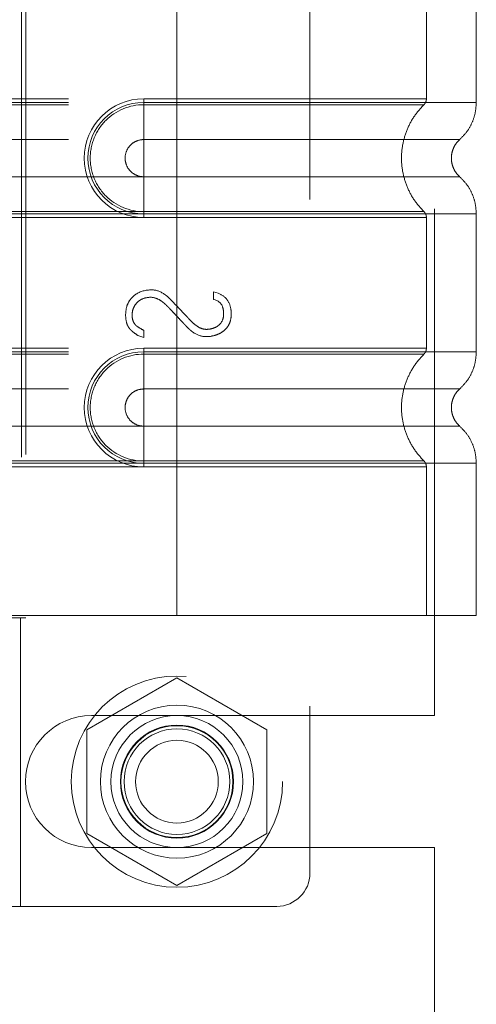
# Model space of a CAD drawing. Header units: inches. Extents: x 0.2 to 10.8, y 0.2 to 8.2.
# Tile 107 of 127: x 6.0042 to 6.0942, y 4.0746 to 4.2689. Entities that reach past the tile are written whole.
import ezdxf

# ---------------------------------------------------------------- set-up
doc = ezdxf.new("R2010")
doc.units = ezdxf.units.IN
doc.header["$MEASUREMENT"] = 0
doc.linetypes.add('HIDDEN', pattern=[0.075, 0.05, -0.025])

msp = doc.modelspace()

# ---------------------------------------------------------------- linework, layer by layer
at = {"color": 7, "linetype": 'HIDDEN', "lineweight": 18}
for p, q in [((6.0614216, 4.333448), (6.0614216, 4.1005083)), ((6.0860082, 4.1315738), (6.0860082, 4.3023655)), ((6.0045215, 4.282595), (6.0045215, 4.1513614)), ((6.0045215, 4.282595), (6.0045215, 4.1513614)), ((6.0053494, 4.2830871), (6.0053494, 4.1508692)), ((6.0351749, 4.282595), (6.0351749, 4.2525882)), ((6.0351749, 4.282595), (6.0351749, 4.2525882)), ((6.0351749, 4.282595), (6.0351749, 4.2532989)), ((6.0351749, 4.282595), (6.0351749, 4.2532989)), ((6.0843875, 4.2532989), (6.0843875, 4.282595)), ((6.09423, 4.2525882), (6.09423, 4.282595)), ((5.9137838, 4.2532989), (6.0351749, 4.2532989)), ((6.0351749, 4.2532989), (6.0286132, 4.2532989)), ((6.0286132, 4.2532989), (6.0286132, 4.2521284)), ((5.9137838, 4.2525882), (6.0351749, 4.2525882)), ((5.9137838, 4.2521284), (6.0351749, 4.2521284)), ((6.0286132, 4.2525882), (6.0286132, 4.2452467)), ((6.0351749, 4.2525882), (6.0286132, 4.2525882)), ((6.0351749, 4.2521284), (6.0286132, 4.2521284)), ((5.9137838, 4.2452467), (6.0351749, 4.2452467)), ((6.0351749, 4.2452467), (6.0286132, 4.2452467)), ((6.0351749, 4.2379222), (5.9137838, 4.2379222)), ((6.0286132, 4.2379222), (6.0351749, 4.2379222)), ((6.0286132, 4.2305807), (6.0286132, 4.2379222)), ((6.0351749, 4.2310405), (5.9137838, 4.2310405)), ((6.0351749, 4.2305807), (5.9137838, 4.2305807)), ((6.0351749, 4.22987), (5.9137838, 4.22987)), ((6.0286132, 4.2310405), (6.0351749, 4.2310405)), ((6.0286132, 4.22987), (6.0286132, 4.2310405)), ((6.0286132, 4.2305807), (6.0351749, 4.2305807)), ((6.0286132, 4.22987), (6.0351749, 4.22987)), ((6.0351749, 4.2305807), (6.0351749, 4.2033756)), ((6.0351749, 4.2305807), (6.0351749, 4.2033756)), ((6.0351749, 4.22987), (6.0351749, 4.2040863)), ((6.0351749, 4.22987), (6.0351749, 4.2040863)), ((6.0843875, 4.2040863), (6.0843875, 4.22987)), ((6.09423, 4.2033756), (6.09423, 4.2305807)), ((6.0423651, 4.2151865), (6.0432939, 4.2149463)), ((6.0423651, 4.2136972), (6.0423651, 4.2151865)), ((6.0286257, 4.206203), (6.0274727, 4.2065873)), ((6.0286257, 4.2076122), (6.0286257, 4.206203)), ((5.9137838, 4.2040863), (6.0351749, 4.2040863)), ((5.9137838, 4.2033756), (6.0351749, 4.2033756)), ((5.9137838, 4.2029158), (6.0351749, 4.2029158)), ((6.0286132, 4.2040863), (6.0286132, 4.2029158)), ((6.0351749, 4.2040863), (6.0286132, 4.2040863)), ((6.0286132, 4.2033756), (6.0286132, 4.1960341)), ((6.0351749, 4.2033756), (6.0286132, 4.2033756)), ((6.0351749, 4.2029158), (6.0286132, 4.2029158)), ((5.9137838, 4.1960341), (6.0351749, 4.1960341)), ((6.0351749, 4.1960341), (6.0286132, 4.1960341)), ((6.0351749, 4.1887096), (5.9137838, 4.1887096)), ((6.0286132, 4.1887096), (6.0351749, 4.1887096)), ((6.0286132, 4.1813681), (6.0286132, 4.1887096)), ((6.0351749, 4.1818279), (5.9137838, 4.1818279)), ((6.0351749, 4.1813681), (5.9137838, 4.1813681)), ((6.0286132, 4.1818279), (6.0351749, 4.1818279)), ((6.0286132, 4.1806574), (6.0286132, 4.1818279)), ((6.0286132, 4.1813681), (6.0351749, 4.1813681)), ((6.0351749, 4.1813681), (6.0351749, 4.1513614)), ((6.0351749, 4.1813681), (6.0351749, 4.1513614)), ((6.09423, 4.1513614), (6.09423, 4.1813681)), ((6.0351749, 4.1806574), (5.9137838, 4.1806574)), ((6.0286132, 4.1806574), (6.0351749, 4.1806574)), ((6.0351749, 4.1806574), (6.0351749, 4.1513614)), ((6.0351749, 4.1806574), (6.0351749, 4.1513614)), ((6.0843875, 4.1513614), (6.0843875, 4.1806574)), ((5.9675896, 4.1508692), (6.004335, 4.1508692)), ((6.0351749, 4.1513614), (5.980713, 4.1513614)), ((6.004335, 4.1508692), (6.0053494, 4.1508692)), ((6.004335, 4.0939467), (6.004335, 4.1508692)), ((6.09423, 4.1513614), (6.0351749, 4.1513614)), ((6.0351749, 4.1390489), (6.0174249, 4.1288009)), ((6.0529249, 4.1288009), (6.0351749, 4.1390489)), ((6.0182999, 4.1315738), (6.0860082, 4.1315738)), ((6.0174249, 4.1288009), (6.0174249, 4.108305)), ((6.0529249, 4.108305), (6.0529249, 4.1288009)), ((6.0174249, 4.108305), (6.0351749, 4.098057)), ((6.0351749, 4.098057), (6.0529249, 4.108305)), ((6.0182999, 4.1055321), (6.0860082, 4.1055321)), ((6.0860082, 4.0232925), (6.0860082, 4.1055321)), ((6.004335, 4.0939467), (5.9675896, 4.0939467)), ((6.004335, 4.0939467), (6.0548599, 4.0939467))]:
    msp.add_line(p, q, dxfattribs=at)
for radius in [0.0208333, 0.0150919, 0.0130208, 0.0111549, 0.0110417, 0.0104167, 0.0081625]:
    msp.add_circle((6.0351749, 4.118553), radius, dxfattribs=at)
for centre, radius, start, end in [((6.0286132, 4.2415845), 0.0117145, 90, 270), ((6.0286132, 4.2415845), 0.0110038, 90, 270), ((6.0286132, 4.1923719), 0.0117145, 90, 270), ((6.0286132, 4.1923719), 0.0110038, 90, 270), ((6.0182999, 4.118553), 0.0130208, 90, 270), ((6.0548599, 4.1005083), 0.0065617, 270, 0)]:
    msp.add_arc(centre, radius, start, end, dxfattribs=at)
for points, knots in [([(6.0351749, 4.2532989), (6.042693, 4.2532989), (6.0555637, 4.2532989), (6.0714863, 4.2532989), (6.0818256, 4.2532989), (6.0856686, 4.2532989), (6.0818256, 4.2532989), (6.0714863, 4.2532989), (6.0555637, 4.2532989), (6.042693, 4.2532989), (6.0351749, 4.2532989)], [4.71239975, 4.71239975, 4.71239975, 4.71239975, 5.17054869, 5.49779793, 5.89049701, 6.2831961, 6.67589519, 7.06859428, 7.39584352, 7.85399245, 7.85399245, 7.85399245, 7.85399245]), ([(6.0838909, 4.2521231), (6.0839649, 4.2522032), (6.0841144, 4.2523651), (6.0842674, 4.252661), (6.0843714, 4.2529775), (6.0843821, 4.2531976), (6.0843875, 4.2533065)], [0, 0, 0, 0, 0.24752408, 0.49999998, 0.75247589, 1, 1, 1, 1]), ([(6.0286132, 4.2521284), (6.0258417, 4.2521562), (6.0217441, 4.2504066), (6.0186185, 4.2457241), (6.0177947, 4.2415845), (6.0186185, 4.2374448), (6.0217441, 4.2327623), (6.0258417, 4.2310128), (6.0286132, 4.2310405)], [6.28318531, 6.28318531, 6.28318531, 6.28318531, 7.06858347, 7.46128255, 7.85398163, 8.24668072, 8.6393798, 9.42477796, 9.42477796, 9.42477796, 9.42477796]), ([(6.0351749, 4.2525882), (6.0390401, 4.2525882), (6.0429051, 4.2525882), (6.0504869, 4.2525882), (6.0542034, 4.2525882), (6.0613453, 4.2525882), (6.0647704, 4.2525882), (6.0711979, 4.2525882), (6.0742001, 4.2525882), (6.0796663, 4.2525882), (6.0821301, 4.2525882), (6.0864248, 4.2525882), (6.0882556, 4.2525882), (6.0912138, 4.2525882), (6.0923412, 4.2525882), (6.0938493, 4.2525882), (6.09423, 4.2525882), (6.09423, 4.2525882), (6.0938493, 4.2525882), (6.0923412, 4.2525882), (6.0912138, 4.2525882), (6.0882556, 4.2525882), (6.0864248, 4.2525882), (6.0821301, 4.2525882), (6.0796663, 4.2525882), (6.0742001, 4.2525882), (6.0711979, 4.2525882), (6.0647704, 4.2525882), (6.0613453, 4.2525882), (6.0542034, 4.2525882), (6.0504869, 4.2525882), (6.0429051, 4.2525882), (6.0390401, 4.2525882), (6.0351749, 4.2525882)], [0, 0, 0, 0, 0.0625, 0.0625, 0.125, 0.125, 0.1875, 0.1875, 0.25, 0.25, 0.3125, 0.3125, 0.375, 0.375, 0.4375, 0.4375, 0.5, 0.5, 0.5625, 0.5625, 0.625, 0.625, 0.6875, 0.6875, 0.75, 0.75, 0.8125, 0.8125, 0.875, 0.875, 0.9375, 0.9375, 1, 1, 1, 1]), ([(6.0351749, 4.2525882), (6.0351749, 4.2512487), (6.0351749, 4.2484401), (6.0351749, 4.246135), (6.0351749, 4.2452458)], [0.052118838, 0.052118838, 0.052118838, 0.052118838, 0.500001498, 0.948006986, 0.948006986, 0.948006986, 0.948006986]), ([(6.0351749, 4.2525882), (6.0351749, 4.2512072), (6.0351749, 4.2498268), (6.0351749, 4.2473059), (6.0351749, 4.2461665), (6.0351749, 4.2452467)], [0, 0, 0, 0, 0.5, 0.5, 1, 1, 1, 1]), ([(6.0351749, 4.2521284), (6.0415538, 4.2521284), (6.0479267, 4.2521285), (6.0597117, 4.2521285), (6.0651175, 4.2521285), (6.0741326, 4.2521286), (6.0777469, 4.2521286), (6.0826262, 4.2521287), (6.083896, 4.2521287), (6.0838946, 4.2521288), (6.0826278, 4.2521288), (6.0777459, 4.2521288), (6.0741341, 4.2521289), (6.0651173, 4.2521289), (6.0597122, 4.2521289), (6.0479269, 4.252129), (6.0415547, 4.252129), (6.0351749, 4.252129)], [0, 0, 0, 0, 0.125, 0.125, 0.25, 0.25, 0.375, 0.375, 0.5, 0.5, 0.625, 0.625, 0.75, 0.75, 0.875, 0.875, 1, 1, 1, 1]), ([(6.0351749, 4.2310405), (6.0351749, 4.233772), (6.0351749, 4.2415845), (6.0351749, 4.2493969), (6.0351749, 4.2521284)], [0.027131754, 0.027131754, 0.027131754, 0.027131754, 0.5, 0.972868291, 0.972868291, 0.972868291, 0.972868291]), ([(6.0839973, 4.2309423), (6.0833222, 4.23167), (6.0819722, 4.2331252), (6.0805702, 4.2357743), (6.0796756, 4.2386155), (6.0793681, 4.2415845), (6.0796756, 4.2445534), (6.0805702, 4.2473946), (6.0819722, 4.2500437), (6.0833222, 4.2514989), (6.0839973, 4.2522267)], [0, 0, 0, 0, 0.12508578, 0.25012635, 0.37515545, 0.5, 0.62484455, 0.74987365, 0.87491422, 1, 1, 1, 1]), ([(6.0909071, 4.2452146), (6.0913938, 4.2457009), (6.0923783, 4.2466844), (6.0934211, 4.2485162), (6.0941031, 4.2505112), (6.0941881, 4.2519009), (6.0942302, 4.2525882)], [0, 0, 0, 0, 0.2471303, 0.49986639, 0.75266195, 1, 1, 1, 1]), ([(6.0909793, 4.2378902), (6.0907326, 4.2381361), (6.0902386, 4.2386283), (6.0897202, 4.2395464), (6.0893863, 4.24054), (6.0892699, 4.2415845), (6.0893863, 4.2426289), (6.0897202, 4.2436225), (6.0902386, 4.2445406), (6.0907326, 4.2450328), (6.0909793, 4.2452787)], [0, 0, 0, 0, 0.12483242, 0.24993914, 0.37510573, 0.5, 0.62489427, 0.75006086, 0.87516758, 1, 1, 1, 1]), ([(6.0286132, 4.2452467), (6.0281338, 4.2452467), (6.0276546, 4.2451514), (6.0267689, 4.2447845), (6.0263626, 4.244513), (6.0256847, 4.2438351), (6.0254132, 4.2434288), (6.0250463, 4.242543), (6.024951, 4.2420638), (6.024951, 4.2411051), (6.0250463, 4.2406259), (6.0254132, 4.2397401), (6.0256847, 4.2393338), (6.0263626, 4.2386559), (6.0267689, 4.2383845), (6.0276546, 4.2380176), (6.0281338, 4.2379222), (6.0286132, 4.2379222)], [0, 0, 0, 0, 0.125, 0.125, 0.25, 0.25, 0.375, 0.375, 0.5, 0.5, 0.625, 0.625, 0.75, 0.75, 0.875, 0.875, 1, 1, 1, 1]), ([(6.0351749, 4.2452458), (6.0434453, 4.2452458), (6.0578577, 4.2452458), (6.0759804, 4.2452458), (6.0879681, 4.2452458), (6.0924295, 4.2452458), (6.0879681, 4.2452458), (6.0759804, 4.2452458), (6.0578577, 4.2452458), (6.0434453, 4.2452458), (6.0351749, 4.2452458)], [4.71241411, 4.71241411, 4.71241411, 4.71241411, 5.15721613, 5.48839216, 5.88580339, 6.28321463, 6.68062587, 7.0780371, 7.40921314, 7.85401516, 7.85401516, 7.85401516, 7.85401516]), ([(6.0351749, 4.2379231), (6.0434453, 4.2379231), (6.0578577, 4.2379231), (6.0759804, 4.2379231), (6.0879681, 4.2379231), (6.0924295, 4.2379231), (6.0879681, 4.2379231), (6.0759804, 4.2379231), (6.0578577, 4.2379231), (6.0434453, 4.2379231), (6.0351749, 4.2379231)], [4.71236405, 4.71236405, 4.71236405, 4.71236405, 5.15716608, 5.48834211, 5.88575335, 6.2831646, 6.68057584, 7.07798708, 7.40916311, 7.85396503, 7.85396503, 7.85396503, 7.85396503]), ([(6.0351749, 4.2305807), (6.0351749, 4.2319202), (6.0351749, 4.2347288), (6.0351749, 4.2370339), (6.0351749, 4.2379231)], [0.052118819, 0.052118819, 0.052118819, 0.052118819, 0.500001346, 0.948007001, 0.948007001, 0.948007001, 0.948007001]), ([(6.0351749, 4.2305807), (6.0351749, 4.2319617), (6.0351749, 4.2333421), (6.0351749, 4.235863), (6.0351749, 4.2370024), (6.0351749, 4.2379222)], [0, 0, 0, 0, 0.5, 0.5, 1, 1, 1, 1]), ([(6.0942302, 4.2305807), (6.0941881, 4.231268), (6.0941031, 4.2326577), (6.0934211, 4.2346527), (6.0923783, 4.2364845), (6.0913938, 4.237468), (6.0909071, 4.2379543)], [0, 0, 0, 0, 0.24733805, 0.50013361, 0.75286969, 1, 1, 1, 1]), ([(6.0351749, 4.2310399), (6.0415547, 4.2310399), (6.0479269, 4.2310399), (6.0597122, 4.23104), (6.0651173, 4.23104), (6.0741341, 4.23104), (6.0777459, 4.2310401), (6.0826278, 4.2310401), (6.0838946, 4.2310402), (6.083896, 4.2310402), (6.0826262, 4.2310402), (6.0777469, 4.2310403), (6.0741326, 4.2310403), (6.0651175, 4.2310404), (6.0597117, 4.2310404), (6.0479267, 4.2310404), (6.0415538, 4.2310405), (6.0351749, 4.2310405)], [0, 0, 0, 0, 0.125, 0.125, 0.25, 0.25, 0.375, 0.375, 0.5, 0.5, 0.625, 0.625, 0.75, 0.75, 0.875, 0.875, 1, 1, 1, 1]), ([(6.0351749, 4.2305807), (6.0390401, 4.2305807), (6.0429051, 4.2305807), (6.0504869, 4.2305807), (6.0542034, 4.2305807), (6.0613453, 4.2305807), (6.0647704, 4.2305807), (6.0711979, 4.2305807), (6.0742001, 4.2305807), (6.0796663, 4.2305807), (6.0821301, 4.2305807), (6.0864248, 4.2305807), (6.0882556, 4.2305807), (6.0912138, 4.2305807), (6.0923412, 4.2305807), (6.0938493, 4.2305807), (6.09423, 4.2305807), (6.09423, 4.2305807), (6.0938493, 4.2305807), (6.0923412, 4.2305807), (6.0912138, 4.2305807), (6.0882556, 4.2305807), (6.0864248, 4.2305807), (6.0821301, 4.2305807), (6.0796663, 4.2305807), (6.0742001, 4.2305807), (6.0711979, 4.2305807), (6.0647704, 4.2305807), (6.0613453, 4.2305807), (6.0542034, 4.2305807), (6.0504869, 4.2305807), (6.0429051, 4.2305807), (6.0390401, 4.2305807), (6.0351749, 4.2305807)], [0, 0, 0, 0, 0.0625, 0.0625, 0.125, 0.125, 0.1875, 0.1875, 0.25, 0.25, 0.3125, 0.3125, 0.375, 0.375, 0.4375, 0.4375, 0.5, 0.5, 0.5625, 0.5625, 0.625, 0.625, 0.6875, 0.6875, 0.75, 0.75, 0.8125, 0.8125, 0.875, 0.875, 0.9375, 0.9375, 1, 1, 1, 1]), ([(6.0351749, 4.22987), (6.042693, 4.22987), (6.0555637, 4.22987), (6.0714863, 4.22987), (6.0818256, 4.22987), (6.0856686, 4.22987), (6.0818256, 4.22987), (6.0714863, 4.22987), (6.0555637, 4.22987), (6.042693, 4.22987), (6.0351749, 4.22987)], [4.71239001, 4.71239001, 4.71239001, 4.71239001, 5.17053895, 5.49778819, 5.89048727, 6.28318636, 6.67588545, 7.06858454, 7.39583378, 7.85398272, 7.85398272, 7.85398272, 7.85398272]), ([(6.0843875, 4.2298624), (6.0843821, 4.2299713), (6.0843714, 4.2301914), (6.0842674, 4.2305079), (6.0841144, 4.2308038), (6.0839649, 4.2309657), (6.0838909, 4.2310458)], [0, 0, 0, 0, 0.2475241, 0.50000001, 0.75247591, 1, 1, 1, 1]), ([(6.0274727, 4.2065873), (6.0271237, 4.2068348), (6.0265436, 4.2072611), (6.0260554, 4.2076866), (6.0258965, 4.2078437), (6.0255801, 4.208273), (6.0252114, 4.2090219), (6.0249712, 4.2104696), (6.0251877, 4.2122943), (6.0258522, 4.2136909), (6.0274097, 4.2151704), (6.0289883, 4.2155868), (6.030243, 4.2155868)], [0, 0, 0, 0, 0.0625, 0.125, 0.15625, 0.1875, 0.25, 0.375, 0.5, 0.625, 0.75, 1, 1, 1, 1]), ([(6.0432939, 4.2149463), (6.0440222, 4.214663), (6.0451741, 4.2138381), (6.0458375, 4.2122188), (6.0459283, 4.2104518), (6.0456984, 4.2092485), (6.0452108, 4.2082649), (6.0443093, 4.2073809), (6.0436271, 4.2069755), (6.0424784, 4.2065167), (6.0407596, 4.2062114), (6.0390323, 4.2066916), (6.0378758, 4.2075825), (6.0374129, 4.2080005), (6.0369817, 4.2084471), (6.0367604, 4.2086857), (6.0362847, 4.209191), (6.0356535, 4.2098666), (6.03487, 4.2107025), (6.0342379, 4.2113753), (6.0337584, 4.2118806), (6.0335383, 4.2121144), (6.0331139, 4.2125524), (6.032636, 4.212985), (6.0318657, 4.2135694), (6.0305825, 4.214231), (6.0288352, 4.2140964), (6.0275711, 4.213485), (6.0266116, 4.2121956), (6.0263119, 4.2111058), (6.0263365, 4.2098108), (6.0266825, 4.2090111), (6.0271687, 4.2084949), (6.0275261, 4.2082428), (6.0281263, 4.2078771), (6.0286257, 4.2076122)], [0, 0, 0, 0, 0.0625, 0.125, 0.15625, 0.1875, 0.21875, 0.25, 0.28125, 0.3125, 0.375, 0.4375, 0.453125, 0.46875, 0.4765625, 0.484375, 0.5, 0.53125, 0.5625, 0.59375, 0.609375, 0.6171875, 0.625, 0.640625, 0.65625, 0.6875, 0.75, 0.8125, 0.84375, 0.875, 0.90625, 0.9375, 0.953125, 0.96875, 1, 1, 1, 1]), ([(6.030243, 4.2155868), (6.0310573, 4.2155868), (6.0320744, 4.2152304), (6.0332773, 4.2143147), (6.0341232, 4.2135065), (6.0348767, 4.2126775), (6.0358829, 4.2116379), (6.0366627, 4.2108131), (6.0372787, 4.2101601), (6.03752, 4.2098967), (6.0381696, 4.2092162), (6.0388104, 4.2086572), (6.0398319, 4.2079545), (6.0409316, 4.2077313), (6.0420672, 4.2079053), (6.0428559, 4.2082139), (6.0434112, 4.2085754), (6.044155, 4.2093678), (6.0444145, 4.2103257), (6.0443677, 4.2114935), (6.0440643, 4.2128911), (6.0433005, 4.2135413), (6.0423651, 4.2136972)], [0, 0, 0, 0, 0.125, 0.15625, 0.1875, 0.25, 0.3125, 0.375, 0.40625, 0.421875, 0.4375, 0.46875, 0.5, 0.5625, 0.625, 0.6875, 0.71875, 0.75, 0.8125, 0.84375, 0.875, 1, 1, 1, 1]), ([(6.0286132, 4.2029158), (6.0258417, 4.2029436), (6.0217441, 4.201194), (6.0186185, 4.1965115), (6.0177947, 4.1923719), (6.0186185, 4.1882322), (6.0217441, 4.1835497), (6.0258417, 4.1818002), (6.0286132, 4.1818279)], [6.28318531, 6.28318531, 6.28318531, 6.28318531, 7.06858347, 7.46128255, 7.85398163, 8.24668072, 8.6393798, 9.42477796, 9.42477796, 9.42477796, 9.42477796]), ([(6.0351749, 4.2040863), (6.042428, 4.2040863), (6.0550695, 4.2040863), (6.0710045, 4.2040863), (6.0816091, 4.2040863), (6.085682, 4.2040863), (6.0819755, 4.2040863), (6.0716636, 4.2040863), (6.0556858, 4.2040863), (6.0427382, 4.2040863), (6.0351749, 4.2040863)], [4.71239469, 4.71239469, 4.71239469, 4.71239469, 5.154448, 5.48366074, 5.87871603, 6.27377131, 6.6688266, 7.06388188, 7.39309462, 7.85399245, 7.85399245, 7.85399245, 7.85399245]), ([(6.0351749, 4.2033756), (6.0390401, 4.2033756), (6.0429051, 4.2033756), (6.0504869, 4.2033756), (6.0542034, 4.2033756), (6.0613453, 4.2033756), (6.0647704, 4.2033756), (6.0711979, 4.2033756), (6.0742001, 4.2033756), (6.0796663, 4.2033756), (6.0821301, 4.2033756), (6.0864248, 4.2033756), (6.0882556, 4.2033756), (6.0912138, 4.2033756), (6.0923412, 4.2033756), (6.0938493, 4.2033756), (6.09423, 4.2033756), (6.09423, 4.2033756), (6.0938493, 4.2033756), (6.0923412, 4.2033756), (6.0912138, 4.2033756), (6.0882556, 4.2033756), (6.0864248, 4.2033756), (6.0821301, 4.2033756), (6.0796663, 4.2033756), (6.0742001, 4.2033756), (6.0711979, 4.2033756), (6.0647704, 4.2033756), (6.0613453, 4.2033756), (6.0542034, 4.2033756), (6.0504869, 4.2033756), (6.0429051, 4.2033756), (6.0390401, 4.2033756), (6.0351749, 4.2033756)], [0, 0, 0, 0, 0.0625, 0.0625, 0.125, 0.125, 0.1875, 0.1875, 0.25, 0.25, 0.3125, 0.3125, 0.375, 0.375, 0.4375, 0.4375, 0.5, 0.5, 0.5625, 0.5625, 0.625, 0.625, 0.6875, 0.6875, 0.75, 0.75, 0.8125, 0.8125, 0.875, 0.875, 0.9375, 0.9375, 1, 1, 1, 1]), ([(6.0351749, 4.2033756), (6.0351749, 4.2020361), (6.0351749, 4.1992275), (6.0351749, 4.1969224), (6.0351749, 4.1960332)], [0.052118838, 0.052118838, 0.052118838, 0.052118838, 0.500001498, 0.948006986, 0.948006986, 0.948006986, 0.948006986]), ([(6.0351749, 4.2033756), (6.0351749, 4.2019946), (6.0351749, 4.2006143), (6.0351749, 4.1980933), (6.0351749, 4.1969539), (6.0351749, 4.1960341)], [0, 0, 0, 0, 0.5, 0.5, 1, 1, 1, 1]), ([(6.0351749, 4.2029158), (6.037205, 4.2029158), (6.0393632, 4.2029158), (6.0439215, 4.2029158), (6.0463224, 4.2029158), (6.0513115, 4.2029158), (6.0539004, 4.2029158), (6.0591491, 4.2029158), (6.0618093, 4.2029158), (6.0670062, 4.2029158), (6.0695423, 4.2029158), (6.0742234, 4.2029158), (6.0763661, 4.2029158), (6.0799626, 4.2029158), (6.0814132, 4.2029158), (6.0833812, 4.2029158), (6.0838963, 4.2029158), (6.0838963, 4.2029158), (6.0833812, 4.2029158), (6.0814132, 4.2029158), (6.0799626, 4.2029158), (6.0763661, 4.2029158), (6.0742234, 4.2029158), (6.0695423, 4.2029158), (6.0670062, 4.2029158), (6.0618093, 4.2029158), (6.0591491, 4.2029158), (6.0539004, 4.2029158), (6.0513115, 4.2029158), (6.0463224, 4.2029158), (6.0439215, 4.2029158), (6.0393632, 4.2029158), (6.037205, 4.2029158), (6.0351749, 4.2029158)], [0, 0, 0, 0, 0.0625, 0.0625, 0.125, 0.125, 0.1875, 0.1875, 0.25, 0.25, 0.3125, 0.3125, 0.375, 0.375, 0.4375, 0.4375, 0.5, 0.5, 0.5625, 0.5625, 0.625, 0.625, 0.6875, 0.6875, 0.75, 0.75, 0.8125, 0.8125, 0.875, 0.875, 0.9375, 0.9375, 1, 1, 1, 1]), ([(6.0839973, 4.1817297), (6.0833264, 4.1824601), (6.0819842, 4.1839216), (6.0805807, 4.186568), (6.0796791, 4.1894059), (6.0793664, 4.1923719), (6.0796791, 4.1953379), (6.0805807, 4.1981757), (6.0819842, 4.2008222), (6.0833264, 4.2022836), (6.0839973, 4.2030141)], [0, 0, 0, 0, 0.12505483, 0.25020853, 0.37526383, 0.5, 0.62473617, 0.74979147, 0.87494517, 1, 1, 1, 1]), ([(6.0838909, 4.2029105), (6.0839649, 4.2029906), (6.0841144, 4.2031525), (6.0842674, 4.2034484), (6.0843713, 4.2037649), (6.0843821, 4.203985), (6.0843875, 4.2040939)], [0, 0, 0, 0, 0.24752405, 0.49999994, 0.75247586, 1, 1, 1, 1]), ([(6.0909071, 4.196002), (6.0913938, 4.1964883), (6.0923783, 4.1974718), (6.0934211, 4.1993036), (6.0941031, 4.2012986), (6.0941881, 4.2026883), (6.0942302, 4.2033756)], [0, 0, 0, 0, 0.2471303, 0.49986639, 0.75266195, 1, 1, 1, 1]), ([(6.0286132, 4.1960341), (6.0281338, 4.1960341), (6.0276546, 4.1959388), (6.0267689, 4.1955719), (6.0263626, 4.1953004), (6.0256847, 4.1946225), (6.0254132, 4.1942162), (6.0250463, 4.1933304), (6.024951, 4.1928512), (6.024951, 4.1918925), (6.0250463, 4.1914133), (6.0254132, 4.1905275), (6.0256847, 4.1901213), (6.0263626, 4.1894433), (6.0267689, 4.1891719), (6.0276546, 4.188805), (6.0281338, 4.1887096), (6.0286132, 4.1887096)], [0, 0, 0, 0, 0.125, 0.125, 0.25, 0.25, 0.375, 0.375, 0.5, 0.5, 0.625, 0.625, 0.75, 0.75, 0.875, 0.875, 1, 1, 1, 1]), ([(6.0351749, 4.1960332), (6.0434453, 4.1960332), (6.0578577, 4.1960332), (6.0759804, 4.1960332), (6.0879681, 4.1960332), (6.0924295, 4.1960332), (6.0879681, 4.1960332), (6.0759804, 4.1960332), (6.0578577, 4.1960332), (6.0434453, 4.1960332), (6.0351749, 4.1960332)], [4.71241411, 4.71241411, 4.71241411, 4.71241411, 5.15721613, 5.48839216, 5.88580339, 6.28321463, 6.68062587, 7.0780371, 7.40921314, 7.85401516, 7.85401516, 7.85401516, 7.85401516]), ([(6.0909793, 4.1886776), (6.0907326, 4.1889235), (6.0902386, 4.1894157), (6.0897202, 4.1903339), (6.0893863, 4.1913274), (6.0892699, 4.1923719), (6.0893863, 4.1934163), (6.0897202, 4.1944099), (6.0902386, 4.195328), (6.0907326, 4.1958202), (6.0909793, 4.1960661)], [0, 0, 0, 0, 0.12483242, 0.24993914, 0.37510573, 0.5, 0.62489427, 0.75006086, 0.87516758, 1, 1, 1, 1]), ([(6.0351749, 4.1887105), (6.0434453, 4.1887105), (6.0578577, 4.1887105), (6.0759804, 4.1887105), (6.0879681, 4.1887105), (6.0924295, 4.1887105), (6.0879681, 4.1887105), (6.0759804, 4.1887105), (6.0578577, 4.1887105), (6.0434453, 4.1887105), (6.0351749, 4.1887105)], [4.71236405, 4.71236405, 4.71236405, 4.71236405, 5.15716608, 5.48834211, 5.88575335, 6.2831646, 6.68057584, 7.07798708, 7.40916311, 7.85396514, 7.85396514, 7.85396514, 7.85396514]), ([(6.0351749, 4.1813681), (6.0351749, 4.1827076), (6.0351749, 4.1855162), (6.0351749, 4.1878213), (6.0351749, 4.1887105)], [0.052118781, 0.052118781, 0.052118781, 0.052118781, 0.500001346, 0.948006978, 0.948006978, 0.948006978, 0.948006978]), ([(6.0351749, 4.1813681), (6.0351749, 4.1827491), (6.0351749, 4.1841295), (6.0351749, 4.1866504), (6.0351749, 4.1877898), (6.0351749, 4.1887096)], [0, 0, 0, 0, 0.5, 0.5, 1, 1, 1, 1]), ([(6.0942302, 4.1813681), (6.0941881, 4.1820554), (6.0941031, 4.1834451), (6.0934211, 4.1854401), (6.0923783, 4.1872719), (6.0913938, 4.1882554), (6.0909071, 4.1887417)], [0, 0, 0, 0, 0.24733805, 0.50013361, 0.75286969, 1, 1, 1, 1]), ([(6.0351749, 4.1818279), (6.037205, 4.1818279), (6.0393632, 4.1818279), (6.0439215, 4.1818279), (6.0463224, 4.1818279), (6.0513115, 4.1818279), (6.0539004, 4.1818279), (6.0591491, 4.1818279), (6.0618093, 4.1818279), (6.0670062, 4.1818279), (6.0695423, 4.1818279), (6.0742234, 4.1818279), (6.0763661, 4.1818279), (6.0799626, 4.1818279), (6.0814132, 4.1818279), (6.0833812, 4.1818279), (6.0838963, 4.1818279), (6.0838963, 4.1818279), (6.0833812, 4.1818279), (6.0814132, 4.1818279), (6.0799626, 4.1818279), (6.0763661, 4.1818279), (6.0742234, 4.1818279), (6.0695423, 4.1818279), (6.0670062, 4.1818279), (6.0618093, 4.1818279), (6.0591491, 4.1818279), (6.0539004, 4.1818279), (6.0513115, 4.1818279), (6.0463224, 4.1818279), (6.0439215, 4.1818279), (6.0393632, 4.1818279), (6.037205, 4.1818279), (6.0351749, 4.1818279)], [0, 0, 0, 0, 0.0625, 0.0625, 0.125, 0.125, 0.1875, 0.1875, 0.25, 0.25, 0.3125, 0.3125, 0.375, 0.375, 0.4375, 0.4375, 0.5, 0.5, 0.5625, 0.5625, 0.625, 0.625, 0.6875, 0.6875, 0.75, 0.75, 0.8125, 0.8125, 0.875, 0.875, 0.9375, 0.9375, 1, 1, 1, 1]), ([(6.0351749, 4.1813681), (6.0390401, 4.1813681), (6.0429051, 4.1813681), (6.0504869, 4.1813681), (6.0542034, 4.1813681), (6.0613453, 4.1813681), (6.0647704, 4.1813681), (6.0711979, 4.1813681), (6.0742001, 4.1813681), (6.0796663, 4.1813681), (6.0821301, 4.1813681), (6.0864248, 4.1813681), (6.0882556, 4.1813681), (6.0912138, 4.1813681), (6.0923412, 4.1813681), (6.0938493, 4.1813681), (6.09423, 4.1813681), (6.09423, 4.1813681), (6.0938493, 4.1813681), (6.0923412, 4.1813681), (6.0912138, 4.1813681), (6.0882556, 4.1813681), (6.0864248, 4.1813681), (6.0821301, 4.1813681), (6.0796663, 4.1813681), (6.0742001, 4.1813681), (6.0711979, 4.1813681), (6.0647704, 4.1813681), (6.0613453, 4.1813681), (6.0542034, 4.1813681), (6.0504869, 4.1813681), (6.0429051, 4.1813681), (6.0390401, 4.1813681), (6.0351749, 4.1813681)], [0, 0, 0, 0, 0.0625, 0.0625, 0.125, 0.125, 0.1875, 0.1875, 0.25, 0.25, 0.3125, 0.3125, 0.375, 0.375, 0.4375, 0.4375, 0.5, 0.5, 0.5625, 0.5625, 0.625, 0.625, 0.6875, 0.6875, 0.75, 0.75, 0.8125, 0.8125, 0.875, 0.875, 0.9375, 0.9375, 1, 1, 1, 1]), ([(6.0843875, 4.1806498), (6.0843821, 4.1807587), (6.0843713, 4.1809788), (6.0842674, 4.1812953), (6.0841144, 4.1815912), (6.0839649, 4.1817531), (6.0838909, 4.1818332)], [0, 0, 0, 0, 0.24752413, 0.50000004, 0.75247594, 1, 1, 1, 1]), ([(6.0351749, 4.1806574), (6.0427382, 4.1806574), (6.0556858, 4.1806574), (6.0716636, 4.1806574), (6.0819755, 4.1806574), (6.085682, 4.1806574), (6.0816091, 4.1806574), (6.0710045, 4.1806574), (6.0550695, 4.1806574), (6.042428, 4.1806574), (6.0351749, 4.1806574)], [4.71239001, 4.71239001, 4.71239001, 4.71239001, 5.17328784, 5.50250058, 5.89755587, 6.29261115, 6.68766644, 7.08272172, 7.41193446, 7.85398778, 7.85398778, 7.85398778, 7.85398778])]:
    msp.add_open_spline(points, degree=3, knots=knots, dxfattribs=at)
for points in [[(6.0351749, 4.2532989), (6.0351749, 4.2528746), (6.0351749, 4.2524215), (6.0351749, 4.2521283)], [(6.0351749, 4.2532989), (6.0351749, 4.2528645), (6.0351749, 4.2524328), (6.0351749, 4.2521284)], [(6.0286132, 4.2415845), (6.0286132, 4.2435433), (6.0286132, 4.2474527), (6.0286132, 4.2507569), (6.0286132, 4.2521284)], [(6.0351749, 4.2310405), (6.0351749, 4.233783), (6.0351749, 4.2415845), (6.0351749, 4.2493859), (6.0351749, 4.2521284)], [(6.0286132, 4.2415845), (6.0286132, 4.2429579), (6.0286132, 4.2443313), (6.0286132, 4.2452467)], [(6.0351749, 4.2415845), (6.0351749, 4.2429579), (6.0351749, 4.2443313), (6.0351749, 4.2452467)], [(6.0351749, 4.2415845), (6.0351749, 4.242958), (6.0351749, 4.2443316), (6.0351749, 4.245246)], [(6.0286132, 4.2310405), (6.0286132, 4.232412), (6.0286132, 4.2357162), (6.0286132, 4.2396256), (6.0286132, 4.2415845)], [(6.0286132, 4.2379222), (6.0286132, 4.2388376), (6.0286132, 4.240211), (6.0286132, 4.2415845)], [(6.0351749, 4.2379222), (6.0351749, 4.2388376), (6.0351749, 4.240211), (6.0351749, 4.2415845)], [(6.0351749, 4.2379229), (6.0351749, 4.2388373), (6.0351749, 4.2402109), (6.0351749, 4.2415845)], [(6.0351749, 4.22987), (6.0351749, 4.2302943), (6.0351749, 4.2307474), (6.0351749, 4.2310406)], [(6.0351749, 4.22987), (6.0351749, 4.2303045), (6.0351749, 4.2307361), (6.0351749, 4.2310405)], [(6.0286132, 4.1923719), (6.0286132, 4.1943307), (6.0286132, 4.1982401), (6.0286132, 4.2015443), (6.0286132, 4.2029158)], [(6.0351749, 4.2040863), (6.0351749, 4.203662), (6.0351749, 4.2032089), (6.0351749, 4.2029157)], [(6.0351749, 4.2040863), (6.0351749, 4.2036519), (6.0351749, 4.2032202), (6.0351749, 4.2029158)], [(6.0351749, 4.2029158), (6.0351749, 4.2001726), (6.0351749, 4.1923719), (6.0351749, 4.1845711), (6.0351749, 4.1818279)], [(6.0351749, 4.2029158), (6.0351749, 4.2001733), (6.0351749, 4.1923719), (6.0351749, 4.1845704), (6.0351749, 4.1818279)], [(6.0286132, 4.1923719), (6.0286132, 4.1937453), (6.0286132, 4.1951188), (6.0286132, 4.1960341)], [(6.0351749, 4.1960341), (6.0351749, 4.1951188), (6.0351749, 4.1937453), (6.0351749, 4.1923719)], [(6.0351749, 4.1960334), (6.0351749, 4.195119), (6.0351749, 4.1937454), (6.0351749, 4.1923719)], [(6.0286132, 4.1818279), (6.0286132, 4.1831994), (6.0286132, 4.1865036), (6.0286132, 4.190413), (6.0286132, 4.1923719)], [(6.0286132, 4.1887096), (6.0286132, 4.189625), (6.0286132, 4.1909984), (6.0286132, 4.1923719)], [(6.0351749, 4.1923719), (6.0351749, 4.1909983), (6.0351749, 4.1896247), (6.0351749, 4.1887103)], [(6.0351749, 4.1923719), (6.0351749, 4.1909984), (6.0351749, 4.189625), (6.0351749, 4.1887096)], [(6.0351749, 4.1806574), (6.0351749, 4.181082), (6.0351749, 4.1815354), (6.0351749, 4.1818286)], [(6.0351749, 4.1806574), (6.0351749, 4.1810919), (6.0351749, 4.1815235), (6.0351749, 4.1818279)]]:
    msp.add_open_spline(points, degree=3, dxfattribs=at)

doc.saveas('drawing.dxf')
